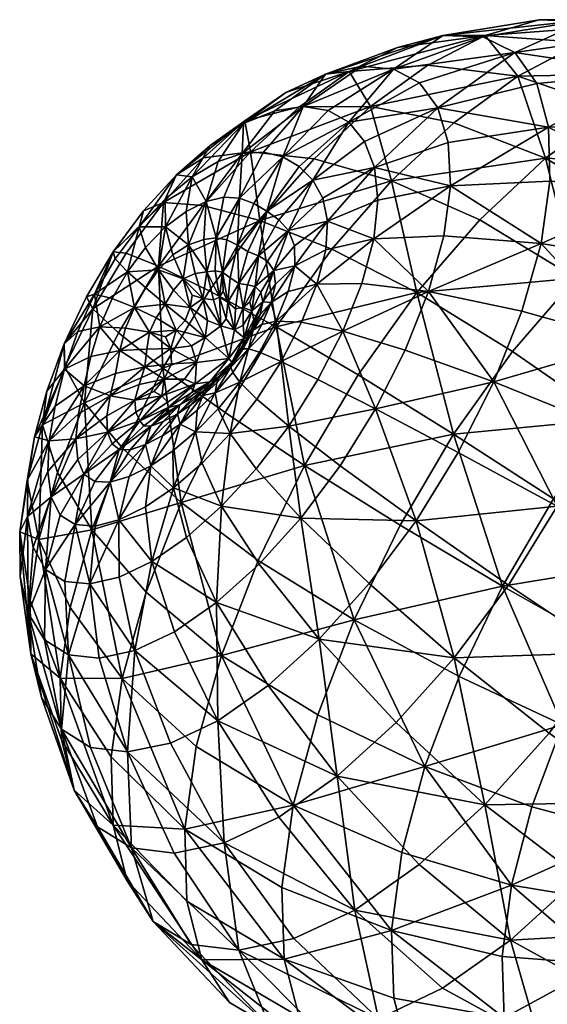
# Model space of a CAD drawing. Header units: millimetres. Extents: x -100 to 100, y -108 to 108.
# Tile 6 of 21: x -100 to -67, y -32 to 29. Entities that reach past the tile are written whole.
import ezdxf

# ---------------------------------------------------------------- set-up
doc = ezdxf.new("R2010")
doc.units = ezdxf.units.MM
doc.layers.get('0').update_dxf_attribs({"color": 53, "true_color": 0xc6e157})

msp = doc.modelspace()

# ---------------------------------------------------------------- meshes
at = {"color": 54, "true_color": 0x94b11b}
mesh = msp.add_polyface(dxfattribs=at)
corners = [(-67.263, 22.254, 12.99), (-60.121, 22.397, 13.835), (-60.054, 18.409, 9.402), (-74.119, 23.451, 16.272), (-75.255, 25.002, 19.971), (-69.344, 26.879, 21.693), (-67.988, 24.965, 17.212), (-62.523, 27.853, 24.01), (-60.939, 25.613, 18.77), (-73.472, 21.292, 12.786), (-55.418, 27.597, 26.783), (-76.857, 25.855, 23.742), (-71.327, 27.843, 26.265), (-78.832, 26.029, 27.443), (-73.797, 27.923, 30.744), (-67.833, 28.9, 34.586), (-64.885, 28.912, 29.356), (-79.623, 25.691, 38.69), (-76.61, 27.184, 34.946), (-81.09, 25.541, 30.931), (-74.727, 26.097, 43.815), (-71.178, 27.925, 39.48), (-69.164, 25.402, 48.855), (-63.244, 23.387, 53.231), (-59.026, 25.622, 48.147), (-65.186, 27.493, 44.043), (-55.023, 26.87, 42.377), (-61.417, 28.651, 38.591), (-58.084, 28.733, 32.753), (-78.29, 23.525, 47.369), (-67.431, 20.319, 57.358), (-73.121, 22.521, 52.775), (-81.79, 20.286, 50.091), (-76.985, 18.921, 55.754), (-57.281, 19.827, 56.363), (-79.632, 22.551, 18.98), (-78.658, 21.365, 15.965), (-78.042, 19.748, 13.119), (-80.916, 23.278, 22.05), (-82.463, 23.523, 25.067)]
mesh.append_faces([[corners[k] for k in face] for face in [(0, 1, 2, 0), (3, 4, 5, 3), (5, 6, 3, 5), (5, 7, 8, 5), (8, 6, 5, 8), (8, 1, 0, 8), (0, 6, 8, 0), (0, 9, 3, 0), (3, 6, 0, 3), (8, 7, 10, 8), (5, 4, 11, 5), (11, 12, 5, 11), (11, 13, 14, 11), (14, 12, 11, 14), (14, 15, 16, 14), (16, 12, 14, 16), (16, 7, 5, 16), (5, 12, 16, 5), (17, 18, 19, 17), (17, 20, 21, 17), (21, 18, 17, 21), (21, 15, 14, 21), (14, 18, 21, 14), (14, 13, 19, 14), (19, 18, 14, 19), (22, 23, 24, 22), (24, 25, 22, 24), (24, 26, 27, 24), (27, 25, 24, 27), (27, 15, 21, 27), (21, 25, 27, 21), (21, 20, 22, 21), (22, 25, 21, 22), (10, 7, 16, 10), (16, 28, 10, 16), (16, 15, 27, 16), (27, 28, 16, 27), (29, 20, 17, 29), (30, 23, 22, 30), (22, 31, 30, 22), (22, 20, 29, 22), (29, 31, 22, 29), (29, 32, 33, 29), (33, 31, 29, 33), (24, 23, 34, 24), (35, 4, 3, 35), (3, 36, 35, 3), (3, 9, 37, 3), (37, 36, 3, 37), (11, 4, 35, 11), (35, 38, 11, 35), (11, 38, 39, 11)]], dxfattribs={"vtx2": -1, "vtx3": -1, "color": 54})
mesh = msp.add_polyface(dxfattribs=at)
corners = [(-81.09, 25.541, 30.931), (-83.539, 24.408, 34.06), (-79.623, 25.691, 38.69), (-86.087, 22.648, 36.689), (-82.694, 23.509, 41.791), (-85.74, 20.717, 44.189), (-81.79, 20.286, 50.091), (-78.29, 23.525, 47.369), (-85.153, 16.454, 51.926), (-76.985, 18.921, 55.754), (-80.685, 14.678, 57.744), (-88.301, 12.107, 52.822), (-84.148, 9.865, 58.697), (-81.624, 12.512, 8.757), (-81.059, 14.648, 10.073), (-78.08, 15.322, 8.4), (-81.856, 18.966, 16.152), (-78.658, 21.365, 15.965), (-78.042, 19.748, 13.119), (-82.708, 19.804, 18.582), (-79.632, 22.551, 18.98), (-80.959, 16.42, 11.802), (-81.249, 17.852, 13.857), (-84.29, 13.367, 14.803), (-83.012, 14.902, 13.257), (-82.99, 13.659, 11.908), (-84.672, 13.937, 16.014), (-83.367, 15.837, 14.866), (-85.236, 14.265, 17.458), (-85.889, 14.533, 18.996), (-84.716, 17.039, 18.634), (-83.965, 16.513, 16.695), (-86.163, 22.468, 30.506), (-84.227, 23.261, 27.921), (-78.832, 26.029, 27.443), (-82.463, 23.523, 25.067), (-84.916, 20.699, 23.459), (-86.25, 20.624, 25.76), (-83.731, 20.404, 21.042), (-80.916, 23.278, 22.05), (-76.857, 25.855, 23.742), (-86.538, 14.927, 20.489), (-85.53, 17.523, 20.571), (-86.417, 17.85, 22.468), (-85.439, 12.383, 17.166)]
mesh.append_faces([[corners[k] for k in face] for face in [(0, 1, 2, 0), (2, 1, 3, 2), (3, 4, 2, 3), (5, 4, 3, 5), (5, 6, 7, 5), (7, 4, 5, 7), (2, 4, 7, 2), (8, 6, 5, 8), (9, 6, 8, 9), (8, 10, 9, 8), (8, 11, 12, 8), (13, 14, 15, 13), (16, 17, 18, 16), (16, 19, 20, 16), (20, 17, 16, 20), (21, 22, 18, 21), (23, 24, 25, 23), (23, 26, 27, 23), (27, 24, 23, 27), (27, 22, 21, 27), (21, 24, 27, 21), (21, 14, 25, 21), (25, 24, 21, 25), (28, 29, 30, 28), (30, 31, 28, 30), (30, 19, 16, 30), (16, 31, 30, 16), (16, 22, 27, 16), (27, 31, 16, 27), (27, 26, 28, 27), (28, 31, 27, 28), (32, 1, 0, 32), (0, 33, 32, 0), (0, 34, 35, 0), (35, 33, 0, 35), (35, 36, 37, 35), (37, 33, 35, 37), (32, 33, 37, 32), (20, 19, 38, 20), (38, 39, 20, 38), (38, 36, 35, 38), (35, 39, 38, 35), (35, 34, 40, 35), (30, 29, 41, 30), (41, 42, 30, 41), (43, 36, 38, 43), (38, 42, 43, 38), (38, 19, 30, 38), (30, 42, 38, 30), (3, 1, 32, 3), (28, 26, 44, 28)]], dxfattribs={"vtx2": -1, "vtx3": -1, "color": 54})
mesh = msp.add_polyface(dxfattribs=at)
corners = [(-74.697, 12.065, 4.983), (-73.737, 15.51, 7.003), (-67.718, 15.04, 5.995), (-68.904, 10.839, 3.559), (-60.725, 13.855, 5.67), (-62.122, 8.94, 2.837), (-64.151, 3.848, 0.937), (-70.645, 6.461, 1.921), (-76.14, 8.436, 3.625), (-55.023, 6.417, 3.168), (-57.281, 0.755, 1.059), (-53.46, 11.9, 6.32), (-73.337, 18.616, 9.65), (-67.173, 18.895, 9.195), (-73.472, 21.292, 12.786), (-67.263, 22.254, 12.99), (-60.054, 18.409, 9.402), (-60.121, 22.397, 13.835), (-52.748, 21.487, 15.424), (-75.414, 11.998, 62.554), (-80.685, 14.678, 57.744), (-84.148, 9.865, 58.697), (-71.512, 16.497, 60.482), (-76.985, 18.921, 55.754), (-67.431, 20.319, 57.358), (-73.121, 22.521, 52.775), (-79.063, 6.9, 63.53), (-73.137, 3.209, 66.584), (-69.478, 8.342, 65.63), (-63.425, 4.151, 67.15), (-59.65, 8.547, 65.191), (-65.56, 12.884, 63.575), (-57.281, 19.827, 56.363), (-63.244, 23.387, 53.231), (-61.466, 16.744, 60.47), (-55.716, 12.276, 62.228), (-78.08, 15.322, 8.4), (-78.831, 12.568, 6.757), (-80.013, 9.612, 5.661), (-81.624, 12.512, 8.757), (-77.99, 4.781, 2.961), (-81.548, 6.609, 5.142), (-78.042, 19.748, 13.119), (-81.249, 17.852, 13.857), (-81.856, 18.966, 16.152), (-77.833, 17.725, 10.559), (-81.059, 14.648, 10.073), (-80.959, 16.42, 11.802)]
mesh.append_faces([[corners[k] for k in face] for face in [(0, 1, 2, 0), (2, 3, 0, 2), (2, 4, 5, 2), (5, 3, 2, 5), (5, 6, 7, 5), (7, 3, 5, 7), (7, 8, 0, 7), (0, 3, 7, 0), (5, 9, 10, 5), (5, 4, 11, 5), (2, 1, 12, 2), (12, 13, 2, 12), (12, 14, 15, 12), (15, 13, 12, 15), (16, 13, 15, 16), (16, 4, 2, 16), (2, 13, 16, 2), (16, 17, 18, 16), (19, 20, 21, 19), (19, 22, 23, 19), (23, 20, 19, 23), (23, 22, 24, 23), (24, 25, 23, 24), (19, 26, 27, 19), (27, 28, 19, 27), (29, 30, 31, 29), (31, 28, 29, 31), (31, 22, 19, 31), (19, 28, 31, 19), (32, 33, 24, 32), (24, 34, 32, 24), (24, 22, 31, 24), (31, 34, 24, 31), (31, 30, 35, 31), (35, 34, 31, 35), (32, 34, 35, 32), (36, 1, 0, 36), (0, 37, 36, 0), (0, 8, 38, 0), (38, 37, 0, 38), (36, 37, 39, 36), (38, 8, 40, 38), (40, 41, 38, 40), (42, 43, 44, 42), (12, 1, 36, 12), (36, 45, 12, 36), (36, 46, 47, 36), (47, 45, 36, 47), (42, 45, 47, 42), (42, 14, 12, 42), (12, 45, 42, 12)]], dxfattribs={"vtx2": -1, "vtx3": -1, "color": 54})
mesh = msp.add_polyface(dxfattribs=at)
corners = [(-86.087, 22.648, 36.689), (-88.645, 20.344, 38.747), (-85.74, 20.717, 44.189), (-91.126, 17.579, 40.168), (-93.441, 14.434, 40.883), (-91.429, 13.629, 46.639), (-88.679, 17.397, 45.825), (-85.153, 16.454, 51.926), (-86.25, 20.624, 25.76), (-87.73, 20.129, 27.865), (-86.163, 22.468, 30.506), (-86.538, 14.927, 20.489), (-87.193, 15.271, 21.94), (-86.417, 17.85, 22.468), (-85.53, 17.523, 20.571), (-87.864, 15.39, 23.349), (-88.631, 15.284, 24.683), (-88.474, 17.649, 25.978), (-87.386, 17.908, 24.288), (-84.916, 20.699, 23.459), (-94.245, 14.526, 36.289), (-92.355, 17.071, 35.681), (-90.318, 19.295, 34.463), (-91.019, 17.794, 31.172), (-92.637, 16.073, 32.196), (-94.123, 14.081, 32.693), (-88.223, 21.12, 32.712), (-89.351, 19.166, 29.699), (-89.571, 14.951, 25.91), (-89.718, 17.029, 27.485), (-90.551, 14.343, 26.909), (-91.01, 16.068, 28.709), (-92.241, 14.787, 29.546), (-93.357, 13.274, 29.93), (-91.437, 13.412, 27.562), (-88.434, 13.292, 23.821), (-87.913, 13.35, 22.784), (-87.471, 13.253, 21.72), (-85.889, 14.533, 18.996), (-86.462, 12.566, 19.528)]
mesh.append_faces([[corners[k] for k in face] for face in [(0, 1, 2, 0), (3, 4, 5, 3), (5, 6, 3, 5), (7, 6, 5, 7), (2, 6, 7, 2), (2, 1, 3, 2), (3, 6, 2, 3), (8, 9, 10, 8), (11, 12, 13, 11), (13, 14, 11, 13), (15, 16, 17, 15), (17, 18, 15, 17), (17, 9, 8, 17), (8, 18, 17, 8), (8, 19, 13, 8), (13, 18, 8, 13), (13, 12, 15, 13), (15, 18, 13, 15), (20, 4, 3, 20), (3, 21, 20, 3), (3, 1, 22, 3), (22, 21, 3, 22), (22, 23, 24, 22), (24, 21, 22, 24), (24, 25, 20, 24), (20, 21, 24, 20), (10, 26, 0, 10), (10, 9, 27, 10), (27, 26, 10, 27), (27, 23, 22, 27), (22, 26, 27, 22), (22, 1, 0, 22), (0, 26, 22, 0), (17, 16, 28, 17), (28, 29, 17, 28), (28, 30, 31, 28), (31, 29, 28, 31), (31, 23, 27, 31), (27, 29, 31, 27), (27, 9, 17, 27), (17, 29, 27, 17), (24, 32, 33, 24), (24, 23, 31, 24), (31, 32, 24, 31), (31, 30, 34, 31), (34, 32, 31, 34), (35, 16, 15, 35), (15, 36, 35, 15), (15, 12, 37, 15), (11, 38, 39, 11), (28, 16, 35, 28)]], dxfattribs={"vtx2": -1, "vtx3": -1, "color": 54})
mesh = msp.add_polyface(dxfattribs=at)
corners = [(-91.429, 13.629, 46.639), (-88.301, 12.107, 52.822), (-85.153, 16.454, 51.926), (-93.441, 14.434, 40.883), (-95.5, 10.993, 40.823), (-93.906, 9.493, 46.57), (-91.437, 13.412, 27.562), (-92.228, 12.283, 27.835), (-93.357, 13.274, 29.93), (-92.241, 14.787, 29.546), (-94.123, 14.081, 32.693), (-92.637, 16.073, 32.196), (-94.245, 14.526, 36.289), (-95.895, 11.739, 36.21), (-95.396, 11.894, 32.582), (-92.929, 11.081, 27.695), (-94.306, 11.62, 29.793), (-95.069, 9.863, 29.216), (-86.462, 12.566, 19.528), (-85.889, 14.533, 18.996), (-85.236, 14.265, 17.458), (-86.184, 11.076, 19.03), (-85.922, 12.479, 18.301), (-85.439, 12.383, 17.166), (-86.661, 10.996, 20.164), (-87.471, 13.253, 21.72), (-87.913, 13.35, 22.784), (-87.864, 15.39, 23.349), (-87.433, 12.093, 21.701), (-87.66, 11.705, 22.335), (-88.031, 11.552, 23.201), (-88.434, 13.292, 23.821), (-86.983, 12.908, 20.651), (-86.538, 14.927, 20.489), (-87.127, 11.408, 21.066), (-87.193, 15.271, 21.94), (-87.234, 10.373, 21.744), (-91.019, 11.282, 26.243), (-90.495, 12.148, 26.076), (-90.551, 14.343, 26.909), (-89.905, 12.844, 25.607), (-89.357, 11.845, 24.855), (-89.467, 11.071, 24.863), (-89.158, 13.174, 24.809), (-89.571, 14.951, 25.91), (-88.696, 11.631, 24.099), (-88.404, 10.255, 23.697), (-87.571, 9.941, 22.637)]
mesh.append_faces([[corners[k] for k in face] for face in [(0, 1, 2, 0), (0, 3, 4, 0), (4, 5, 0, 4), (6, 7, 8, 6), (8, 9, 6, 8), (8, 10, 11, 8), (4, 3, 12, 4), (12, 13, 4, 12), (12, 10, 14, 12), (14, 13, 12, 14), (8, 7, 15, 8), (15, 16, 8, 15), (14, 16, 17, 14), (14, 10, 8, 14), (8, 16, 14, 8), (18, 19, 20, 18), (21, 22, 23, 21), (21, 24, 18, 21), (18, 22, 21, 18), (25, 26, 27, 25), (25, 28, 29, 25), (29, 26, 25, 29), (29, 30, 31, 29), (31, 26, 29, 31), (18, 32, 33, 18), (18, 24, 34, 18), (34, 32, 18, 34), (34, 28, 25, 34), (25, 32, 34, 25), (25, 35, 33, 25), (33, 32, 25, 33), (29, 28, 34, 29), (34, 36, 29, 34), (37, 7, 6, 37), (6, 38, 37, 6), (6, 39, 40, 6), (40, 38, 6, 40), (40, 41, 42, 40), (42, 38, 40, 42), (37, 38, 42, 37), (31, 43, 44, 31), (31, 30, 45, 31), (45, 43, 31, 45), (45, 41, 40, 45), (40, 43, 45, 40), (40, 39, 44, 40), (44, 43, 40, 44), (42, 41, 45, 42), (45, 46, 42, 45), (45, 30, 47, 45), (15, 7, 37, 15)]], dxfattribs={"vtx2": -1, "vtx3": -1, "color": 54})
mesh = msp.add_polyface(dxfattribs=at)
corners = [(-84.148, 9.865, 58.697), (-79.063, 6.9, 63.53), (-75.414, 11.998, 62.554), (-80.685, 14.678, 57.744), (-85.153, 16.454, 51.926), (-87.304, 4.555, 58.565), (-82.387, 1.28, 63.361), (-80.013, 9.612, 5.661), (-82.576, 10.156, 7.894), (-81.624, 12.512, 8.757), (-78.831, 12.568, 6.757), (-83.839, 7.727, 7.521), (-81.548, 6.609, 5.142), (-83.362, 3.71, 5.232), (-85.848, 8.513, 12.323), (-85.171, 8.305, 9.96), (-86.393, 6.434, 10.144), (-85.034, 10.013, 12.412), (-84.146, 10.234, 10.189), (-85.336, 5.379, 7.652), (-84.457, 11.378, 12.948), (-84.186, 12.524, 13.792), (-82.99, 13.659, 11.908), (-83.393, 12.061, 10.862), (-81.059, 14.648, 10.073), (-84.29, 13.367, 14.803), (-84.959, 11.415, 15.611), (-85.132, 10.628, 14.893), (-85.556, 9.66, 14.427), (-85.813, 9.323, 15.821), (-85.639, 9.76, 16.637), (-85.532, 10.311, 17.414), (-86.178, 8.519, 14.472), (-86.261, 8.523, 16.404), (-86.125, 9.188, 19.251), (-86.197, 8.725, 18.116), (-85.236, 14.265, 17.458), (-85.922, 12.479, 18.301), (-86.462, 12.566, 19.528), (-85.439, 12.383, 17.166), (-85.764, 11.429, 18.013), (-86.184, 11.076, 19.03), (-85.09, 12.014, 16.318), (-85.645, 10.874, 17.852), (-84.672, 13.937, 16.014), (-86.187, 9.975, 19.451)]
mesh.append_faces([[corners[k] for k in face] for face in [(0, 1, 2, 0), (0, 3, 4, 0), (0, 5, 6, 0), (7, 8, 9, 7), (9, 10, 7, 9), (11, 12, 13, 11), (11, 8, 7, 11), (7, 12, 11, 7), (14, 15, 16, 14), (14, 17, 18, 14), (18, 15, 14, 18), (18, 8, 11, 18), (11, 15, 18, 11), (11, 19, 16, 11), (16, 15, 11, 16), (20, 21, 22, 20), (22, 23, 20, 22), (22, 24, 9, 22), (9, 23, 22, 9), (9, 8, 18, 9), (18, 23, 9, 18), (18, 17, 20, 18), (20, 23, 18, 20), (22, 21, 25, 22), (26, 21, 20, 26), (20, 27, 26, 20), (20, 17, 28, 20), (28, 27, 20, 28), (28, 29, 30, 28), (30, 27, 28, 30), (30, 31, 26, 30), (26, 27, 30, 26), (28, 32, 33, 28), (28, 17, 14, 28), (14, 32, 28, 14), (34, 31, 30, 34), (30, 35, 34, 30), (30, 29, 33, 30), (36, 37, 38, 36), (39, 37, 36, 39), (39, 40, 41, 39), (25, 21, 26, 25), (26, 42, 25, 26), (26, 31, 43, 26), (43, 42, 26, 43), (43, 40, 39, 43), (39, 42, 43, 39), (39, 44, 25, 39), (25, 42, 39, 25), (43, 45, 41, 43), (43, 31, 34, 43)]], dxfattribs={"vtx2": -1, "vtx3": -1, "color": 54})
mesh = msp.add_polyface(dxfattribs=at)
corners = [(-95.5, 10.993, 40.823), (-97.247, 7.401, 40.044), (-96.027, 5.171, 45.666), (-93.906, 9.493, 46.57), (-91.159, 7.319, 52.726), (-88.301, 12.107, 52.822), (-91.429, 13.629, 46.639), (-97.278, 8.823, 35.513), (-98.364, 5.89, 34.272), (-98.625, 3.803, 38.602), (-96.444, 9.592, 31.946), (-97.255, 7.252, 30.868), (-95.396, 11.894, 32.582), (-95.895, 11.739, 36.21), (-92.929, 11.081, 27.695), (-93.48, 9.793, 27.194), (-95.069, 9.863, 29.216), (-94.306, 11.62, 29.793), (-93.822, 8.405, 26.388), (-94.09, 6.984, 25.415), (-96.051, 6.225, 27.095), (-95.631, 8.041, 28.278), (-97.839, 4.963, 29.439), (-94.421, 5.597, 24.416), (-89.467, 11.071, 24.863), (-89.775, 10.264, 24.909), (-91.019, 11.282, 26.243), (-92.29, 7.389, 24.292), (-92.16, 8.494, 25.084), (-92, 9.536, 25.755), (-90.996, 9.247, 24.959), (-90.672, 8.522, 24.248), (-90.626, 7.571, 23.51), (-91.57, 10.438, 26.139), (-90.348, 9.658, 24.902), (-89.078, 7.662, 22.851), (-89.384, 8.703, 23.761), (-92.628, 6.3, 23.544), (-91.077, 6.629, 22.921), (-89.832, 6.622, 22.307), (-91.224, 5.59, 22.06)]
mesh.append_faces([[corners[k] for k in face] for face in [(0, 1, 2, 0), (2, 3, 0, 2), (4, 3, 2, 4), (4, 5, 6, 4), (6, 3, 4, 6), (7, 8, 9, 7), (7, 10, 11, 7), (11, 8, 7, 11), (12, 10, 7, 12), (7, 13, 12, 7), (7, 1, 0, 7), (0, 13, 7, 0), (14, 15, 16, 14), (16, 17, 14, 16), (16, 10, 12, 16), (18, 19, 20, 18), (20, 21, 18, 20), (20, 22, 11, 20), (11, 21, 20, 11), (11, 10, 16, 11), (16, 21, 11, 16), (16, 15, 18, 16), (18, 21, 16, 18), (20, 19, 23, 20), (24, 25, 26, 24), (27, 19, 18, 27), (18, 28, 27, 18), (18, 15, 29, 18), (29, 28, 18, 29), (29, 30, 31, 29), (31, 28, 29, 31), (31, 32, 27, 31), (27, 28, 31, 27), (26, 33, 14, 26), (26, 25, 34, 26), (34, 33, 26, 34), (34, 30, 29, 34), (29, 33, 34, 29), (29, 15, 14, 29), (14, 33, 29, 14), (35, 32, 31, 35), (31, 36, 35, 31), (31, 30, 34, 31), (34, 36, 31, 34), (23, 19, 27, 23), (27, 37, 23, 27), (27, 32, 38, 27), (38, 37, 27, 38), (38, 39, 40, 38), (38, 32, 35, 38), (35, 39, 38, 35)]], dxfattribs={"vtx2": -1, "vtx3": -1, "color": 54})
mesh = msp.add_polyface(dxfattribs=at)
corners = [(-84.148, 9.865, 58.697), (-88.301, 12.107, 52.822), (-91.159, 7.319, 52.726), (-87.304, 4.555, 58.565), (-87.914, 5.771, 13.032), (-86.831, 7.043, 12.568), (-86.393, 6.434, 10.144), (-85.848, 8.513, 12.323), (-89.17, 6.331, 21.575), (-87.081, 7.905, 21.69), (-88.246, 6.469, 20.081), (-89.367, 5.807, 20.598), (-86.949, 7.376, 14.78), (-87.819, 6.404, 15.102), (-87.688, 6.719, 16.991), (-88.691, 5.607, 15.618), (-86.911, 7.547, 16.876), (-86.879, 7.673, 18.952), (-87.758, 6.756, 18.764), (-88.352, 6.079, 16.829), (-88.675, 5.89, 17.85), (-86.178, 8.519, 14.472), (-86.261, 8.523, 16.404), (-85.813, 9.323, 15.821), (-85.556, 9.66, 14.427), (-86.125, 9.188, 19.251), (-86.197, 8.725, 18.116), (-85.639, 9.76, 16.637), (-86.716, 9.685, 20.84), (-86.187, 9.975, 19.451), (-86.661, 10.996, 20.164), (-86.184, 11.076, 19.03), (-85.764, 11.429, 18.013), (-85.645, 10.874, 17.852), (-87.571, 9.941, 22.637), (-87.234, 10.373, 21.744), (-88.031, 11.552, 23.201), (-87.66, 11.705, 22.335), (-87.127, 11.408, 21.066), (-88.545, 9.22, 23.588), (-88.404, 10.255, 23.697), (-89.775, 10.264, 24.909), (-89.467, 11.071, 24.863), (-88.696, 11.631, 24.099), (-89.078, 7.662, 22.851), (-89.384, 8.703, 23.761), (-90.348, 9.658, 24.902), (-89.832, 6.622, 22.307)]
mesh.append_faces([[corners[k] for k in face] for face in [(0, 1, 2, 0), (2, 3, 0, 2), (4, 5, 6, 4), (6, 5, 7, 6), (8, 9, 10, 8), (10, 11, 8, 10), (12, 5, 4, 12), (4, 13, 12, 4), (14, 13, 15, 14), (14, 16, 12, 14), (12, 13, 14, 12), (10, 9, 17, 10), (17, 18, 10, 17), (17, 16, 14, 17), (14, 18, 17, 14), (14, 19, 20, 14), (20, 18, 14, 20), (10, 18, 20, 10), (7, 5, 12, 7), (12, 21, 7, 12), (12, 16, 22, 12), (22, 21, 12, 22), (22, 23, 24, 22), (17, 9, 25, 17), (25, 26, 17, 25), (22, 26, 27, 22), (22, 16, 17, 22), (17, 26, 22, 17), (25, 9, 28, 25), (28, 29, 25, 28), (28, 30, 31, 28), (31, 29, 28, 31), (31, 32, 33, 31), (25, 29, 33, 25), (28, 9, 34, 28), (34, 35, 28, 34), (34, 36, 37, 34), (37, 35, 34, 37), (38, 30, 28, 38), (28, 35, 38, 28), (34, 9, 39, 34), (39, 40, 34, 39), (39, 41, 42, 39), (42, 40, 39, 42), (34, 40, 43, 34), (39, 9, 44, 39), (44, 45, 39, 44), (46, 41, 39, 46), (39, 45, 46, 39), (44, 9, 8, 44), (8, 47, 44, 8)]], dxfattribs={"vtx2": -1, "vtx3": -1, "color": 54})
mesh = msp.add_polyface(dxfattribs=at)
corners = [(-87.843, -7.226, 7.494), (-85.198, -4.841, 5.37), (-81.479, -9.493, 3.93), (-82.607, -1.983, 3.856), (-80.171, 1.256, 3.027), (-75.466, -2.15, 1.179), (-78.379, -6.047, 2.145), (-69.738, -6.132, 0.078), (-73.112, -10.651, 1.189), (-77.99, 4.781, 2.961), (-72.86, 2.076, 1.116), (-76.14, 8.436, 3.625), (-70.645, 6.461, 1.921), (-64.151, 3.848, 0.937), (-66.721, -1.238, 0.005), (-57.281, 0.755, 1.059), (-62.122, 8.94, 2.837), (-63.482, -10.313, 0.113), (-60.134, -4.888, 0.029), (-82.387, 1.28, 63.361), (-79.063, 6.9, 63.53), (-84.148, 9.865, 58.697), (-90.027, -1.009, 57.389), (-85.253, -4.605, 62.094), (-87.304, 4.555, 58.565), (-73.137, 3.209, 66.584), (-66.942, -0.799, 68.05), (-63.425, 4.151, 67.15), (-69.478, 8.342, 65.63), (-54.303, 3.948, 65.485), (-59.65, 8.547, 65.191), (-57.802, -0.132, 67.294), (-61.052, -4.714, 68.117), (-70.104, -6.194, 67.837), (-63.94, -9.672, 67.889), (-76.453, -2.423, 66.39), (-79.301, -8.301, 65.097), (-83.362, 3.71, 5.232), (-85.379, 1.067, 5.961), (-87.519, -1.254, 7.255), (-86.99, 3.267, 8.3), (-85.336, 5.379, 7.652), (-86.393, 6.434, 10.144), (-87.737, 4.78, 10.71), (-81.548, 6.609, 5.142), (-83.839, 7.727, 7.521)]
mesh.append_faces([[corners[k] for k in face] for face in [(0, 1, 2, 0), (3, 4, 5, 3), (5, 6, 3, 5), (5, 7, 8, 5), (8, 6, 5, 8), (2, 1, 3, 2), (3, 6, 2, 3), (5, 4, 9, 5), (9, 10, 5, 9), (9, 11, 12, 9), (12, 10, 9, 12), (12, 13, 14, 12), (14, 10, 12, 14), (14, 7, 5, 14), (5, 10, 14, 5), (15, 13, 16, 15), (17, 7, 14, 17), (14, 18, 17, 14), (14, 13, 15, 14), (15, 18, 14, 15), (19, 20, 21, 19), (22, 23, 19, 22), (19, 24, 22, 19), (25, 26, 27, 25), (27, 28, 25, 27), (29, 30, 27, 29), (27, 31, 29, 27), (27, 26, 32, 27), (32, 31, 27, 32), (32, 26, 33, 32), (33, 34, 32, 33), (25, 20, 19, 25), (19, 35, 25, 19), (19, 23, 36, 19), (36, 35, 19, 36), (33, 35, 36, 33), (33, 26, 25, 33), (25, 35, 33, 25), (37, 4, 3, 37), (3, 38, 37, 3), (3, 1, 39, 3), (39, 38, 3, 39), (40, 38, 39, 40), (40, 41, 37, 40), (37, 38, 40, 37), (39, 1, 0, 39), (42, 41, 40, 42), (40, 43, 42, 40), (9, 4, 37, 9), (37, 44, 9, 37), (37, 41, 45, 37)]], dxfattribs={"vtx2": -1, "vtx3": -1, "color": 54})
mesh = msp.add_polyface(dxfattribs=at)
corners = [(-96.027, 5.171, 45.666), (-93.619, 2.308, 51.68), (-91.159, 7.319, 52.726), (-97.706, 0.844, 43.972), (-95.573, -2.711, 49.727), (-97.247, 7.401, 40.044), (-98.625, 3.803, 38.602), (-90.027, -1.009, 57.389), (-96.055, 0.736, 21.164), (-94.314, 2.626, 21.097), (-93.863, 2.265, 19.819), (-95.379, 0.278, 19.433), (-93.19, 2.249, 18.518), (-94.438, 0.24, 17.684), (-92.241, 2.575, 17.269), (-91.162, 3.137, 16.046), (-91.92, 1.265, 14.383), (-93.252, 0.592, 15.99), (-99.124, 3.052, 32.555), (-99.575, 0.345, 36.551), (-98.364, 5.89, 34.272), (-97.278, 8.823, 35.513), (-97.255, 7.252, 30.868), (-97.839, 4.963, 29.439), (-98.204, 2.811, 27.75), (-99.531, 0.424, 30.434), (-94.421, 5.597, 24.416), (-96.39, 4.485, 25.781), (-96.051, 6.225, 27.095), (-94.645, 4.347, 23.375), (-96.553, 2.924, 24.348), (-98.301, 0.898, 25.845), (-94.591, 3.338, 22.276), (-96.443, 1.646, 22.806), (-98.083, -0.672, 23.767), (-91.91, 3.712, 19.293), (-91.139, 4.009, 18.416), (-92.587, 4.044, 21.203), (-92.336, 3.74, 20.255), (-90.873, 5.207, 21.392), (-90.827, 4.867, 20.571), (-92.831, 4.574, 22.038), (-92.901, 5.327, 22.804), (-91.724, 5.855, 22.583), (-91.224, 5.59, 22.06), (-91.077, 6.629, 22.921), (-92.628, 6.3, 23.544)]
mesh.append_faces([[corners[k] for k in face] for face in [(0, 1, 2, 0), (0, 3, 4, 0), (0, 5, 6, 0), (6, 3, 0, 6), (2, 1, 7, 2), (8, 9, 10, 8), (10, 11, 8, 10), (10, 12, 13, 10), (14, 15, 16, 14), (16, 17, 14, 16), (14, 17, 13, 14), (18, 19, 6, 18), (6, 20, 18, 6), (6, 5, 21, 6), (22, 23, 18, 22), (18, 20, 22, 18), (18, 23, 24, 18), (24, 25, 18, 24), (26, 27, 28, 26), (26, 29, 30, 26), (30, 27, 26, 30), (30, 31, 24, 30), (24, 27, 30, 24), (24, 23, 28, 24), (28, 27, 24, 28), (32, 9, 8, 32), (8, 33, 32, 8), (30, 33, 34, 30), (30, 29, 32, 30), (32, 33, 30, 32), (14, 12, 35, 14), (35, 36, 14, 35), (10, 9, 37, 10), (37, 38, 10, 37), (37, 39, 40, 37), (40, 38, 37, 40), (35, 38, 40, 35), (35, 12, 10, 35), (10, 38, 35, 10), (37, 9, 32, 37), (32, 41, 37, 32), (32, 29, 42, 32), (42, 41, 32, 42), (42, 43, 44, 42), (44, 41, 42, 44), (44, 39, 37, 44), (37, 41, 44, 37), (45, 43, 42, 45), (42, 46, 45, 42), (42, 29, 26, 42), (26, 46, 42, 26)]], dxfattribs={"vtx2": -1, "vtx3": -1, "color": 54})
mesh = msp.add_polyface(dxfattribs=at)
corners = [(-87.532, -10.497, 59.773), (-85.253, -4.605, 62.094), (-90.027, -1.009, 57.389), (-92.193, -6.583, 55.212), (-87.304, 4.555, 58.565), (-91.159, 7.319, 52.726), (-87.519, -1.254, 7.255), (-88.735, 1.427, 9.404), (-86.99, 3.267, 8.3), (-87.843, -7.226, 7.494), (-90.442, -9.043, 10.151), (-91.842, -4.672, 11.247), (-89.7, -3.189, 9.042), (-90.504, -0.102, 10.905), (-91.92, 1.265, 14.383), (-91.162, 3.137, 16.046), (-90.101, 3.833, 14.825), (-90.542, 2.187, 12.895), (-89.028, 4.699, 13.767), (-89.14, 3.358, 11.635), (-92.241, -1.287, 12.721), (-86.393, 6.434, 10.144), (-87.737, 4.78, 10.71), (-87.914, 5.771, 13.032), (-90.25, 4.484, 17.521), (-92.241, 2.575, 17.269), (-91.139, 4.009, 18.416), (-91.91, 3.712, 19.293), (-90.955, 4.546, 19.8), (-90.122, 5.038, 19.503), (-89.253, 5.522, 18.852), (-90.827, 4.867, 20.571), (-88.246, 6.469, 20.081), (-89.367, 5.807, 20.598), (-90.873, 5.207, 21.392), (-89.17, 6.331, 21.575), (-88.691, 5.607, 15.618), (-87.819, 6.404, 15.102), (-88.352, 6.079, 16.829), (-87.688, 6.719, 16.991), (-89.467, 4.992, 16.507), (-88.675, 5.89, 17.85), (-91.224, 5.59, 22.06), (-89.832, 6.622, 22.307), (-91.724, 5.855, 22.583), (-91.077, 6.629, 22.921)]
mesh.append_faces([[corners[k] for k in face] for face in [(0, 1, 2, 0), (2, 3, 0, 2), (2, 4, 5, 2), (6, 7, 8, 6), (9, 10, 11, 9), (11, 12, 9, 11), (13, 12, 11, 13), (13, 7, 6, 13), (6, 12, 13, 6), (9, 12, 6, 9), (14, 15, 16, 14), (16, 17, 14, 16), (16, 18, 19, 16), (19, 17, 16, 19), (19, 7, 13, 19), (13, 17, 19, 13), (13, 20, 14, 13), (14, 17, 13, 14), (21, 22, 23, 21), (8, 7, 19, 8), (19, 22, 8, 19), (19, 18, 23, 19), (23, 22, 19, 23), (24, 15, 25, 24), (25, 26, 24, 25), (27, 28, 29, 27), (29, 26, 27, 29), (29, 30, 24, 29), (24, 26, 29, 24), (31, 28, 27, 31), (32, 30, 29, 32), (29, 33, 32, 29), (29, 28, 31, 29), (31, 33, 29, 31), (31, 34, 35, 31), (35, 33, 31, 35), (23, 18, 36, 23), (36, 37, 23, 36), (36, 38, 39, 36), (16, 15, 24, 16), (24, 40, 16, 24), (24, 30, 41, 24), (41, 40, 24, 41), (41, 38, 36, 41), (36, 40, 41, 36), (36, 18, 16, 36), (16, 40, 36, 16), (41, 30, 32, 41), (35, 34, 42, 35), (42, 43, 35, 42), (42, 44, 45, 42)]], dxfattribs={"vtx2": -1, "vtx3": -1, "color": 54})
mesh = msp.add_polyface(dxfattribs=at)
corners = [(-98.625, 3.803, 38.602), (-99.575, 0.345, 36.551), (-98.859, -3.305, 41.534), (-97.706, 0.844, 43.972), (-96.914, -7.521, 46.908), (-95.573, -2.711, 49.727), (-93.619, 2.308, 51.68), (-96.027, 5.171, 45.666), (-90.027, -1.009, 57.389), (-92.193, -6.583, 55.212), (-93.679, -11.925, 52.077), (-100.04, -2.827, 33.947), (-99.401, -7.094, 38.399), (-100.019, -5.604, 30.905), (-99.341, -10.401, 34.715), (-97.533, -11.905, 43.266), (-91.842, -4.672, 11.247), (-90.442, -9.043, 10.151), (-92.894, -10.198, 13.264), (-95.689, -6.061, 16.586), (-93.864, -5.638, 13.798), (-95.368, -2.476, 16.978), (-93.888, -2.093, 14.77), (-92.241, -1.287, 12.721), (-98.437, -5.164, 22.445), (-97.239, -5.912, 19.504), (-97.014, -10.458, 20.311), (-97.524, -1.801, 21.561), (-96.599, -2.391, 19.27), (-94.438, 0.24, 17.684), (-95.379, 0.278, 19.433), (-93.863, 2.265, 19.819), (-96.055, 0.736, 21.164), (-91.92, 1.265, 14.383), (-93.252, 0.592, 15.99), (-93.19, 2.249, 18.518), (-92.241, 2.575, 17.269), (-90.504, -0.102, 10.905), (-98.508, -9.53, 23.971), (-99.509, -7.875, 27.541), (-99.206, -3.789, 25.3), (-99.564, -1.892, 27.989), (-98.301, 0.898, 25.845), (-98.083, -0.672, 23.767), (-99.124, 3.052, 32.555), (-99.531, 0.424, 30.434), (-98.204, 2.811, 27.75), (-96.443, 1.646, 22.806), (-96.553, 2.924, 24.348)]
mesh.append_faces([[corners[k] for k in face] for face in [(0, 1, 2, 0), (2, 3, 0, 2), (2, 4, 5, 2), (5, 3, 2, 5), (5, 6, 7, 5), (8, 6, 5, 8), (5, 9, 8, 5), (5, 4, 10, 5), (2, 1, 11, 2), (11, 12, 2, 11), (11, 13, 14, 11), (2, 12, 15, 2), (16, 17, 18, 16), (19, 20, 18, 19), (19, 21, 22, 19), (22, 20, 19, 22), (22, 23, 16, 22), (16, 20, 22, 16), (24, 25, 26, 24), (24, 27, 28, 24), (28, 25, 24, 28), (28, 21, 19, 28), (19, 25, 28, 19), (29, 30, 31, 29), (29, 21, 28, 29), (28, 30, 29, 28), (28, 27, 32, 28), (32, 30, 28, 32), (33, 23, 22, 33), (22, 34, 33, 22), (22, 21, 29, 22), (29, 34, 22, 29), (29, 35, 36, 29), (16, 23, 37, 16), (24, 38, 39, 24), (39, 40, 24, 39), (39, 13, 41, 39), (41, 40, 39, 41), (41, 42, 43, 41), (43, 40, 41, 43), (43, 27, 24, 43), (24, 40, 43, 24), (11, 1, 44, 11), (44, 45, 11, 44), (46, 42, 41, 46), (41, 45, 46, 41), (41, 13, 11, 41), (11, 45, 41, 11), (32, 27, 43, 32), (43, 47, 32, 43), (43, 42, 48, 43)]], dxfattribs={"vtx2": -1, "vtx3": -1, "color": 54})
mesh = msp.add_polyface(dxfattribs=at)
corners = [(-97.452, -15.076, 26.298), (-98.508, -9.53, 23.971), (-97.014, -10.458, 20.311), (-95.641, -16.198, 21.863), (-95.114, -10.675, 16.696), (-93.354, -16.479, 17.493), (-93.11, -22.423, 24.021), (-92.894, -10.198, 13.264), (-90.442, -9.043, 10.151), (-87.757, -14.555, 9.62), (-90.693, -15.928, 13.357), (-83.97, -20.527, 9.818), (-87.371, -22.116, 14.147), (-87.843, -7.226, 7.494), (-84.645, -12.37, 6.449), (-81.479, -9.493, 3.93), (-76.701, -14.652, 3.245), (-80.367, -17.991, 6.153), (-78.379, -6.047, 2.145), (-73.112, -10.651, 1.189), (-93.679, -11.925, 52.077), (-89.092, -16.139, 56.443), (-87.532, -10.497, 59.773), (-92.193, -6.583, 55.212), (-95.573, -2.711, 49.727), (-99.341, -10.401, 34.715), (-99.401, -7.094, 38.399), (-100.04, -2.827, 33.947), (-97.447, -15.727, 38.978), (-97.533, -11.905, 43.266), (-96.914, -7.521, 46.908), (-98.859, -3.305, 41.534), (-99.509, -7.875, 27.541), (-98.688, -13.103, 30.632), (-95.219, -21.124, 29.178), (-96.67, -18.845, 34.223), (-100.019, -5.604, 30.905), (-89.801, -21.275, 52.149), (-94.36, -16.79, 48.024), (-94.254, -21.025, 43.255), (-83.091, -19.788, 59.41), (-81.556, -14.174, 62.754), (-74.92, -17.383, 64.298), (-79.301, -8.301, 65.097), (-85.253, -4.605, 62.094), (-93.864, -5.638, 13.798), (-91.842, -4.672, 11.247), (-95.689, -6.061, 16.586), (-98.437, -5.164, 22.445), (-97.239, -5.912, 19.504)]
mesh.append_faces([[corners[k] for k in face] for face in [(0, 1, 2, 0), (2, 3, 0, 2), (2, 4, 5, 2), (5, 3, 2, 5), (0, 3, 6, 0), (7, 8, 9, 7), (9, 10, 7, 9), (9, 11, 12, 9), (5, 10, 12, 5), (5, 4, 7, 5), (7, 10, 5, 7), (9, 8, 13, 9), (13, 14, 9, 13), (15, 14, 13, 15), (15, 16, 17, 15), (17, 14, 15, 17), (17, 11, 9, 17), (9, 14, 17, 9), (15, 18, 19, 15), (20, 21, 22, 20), (22, 23, 20, 22), (20, 23, 24, 20), (25, 26, 27, 25), (25, 28, 29, 25), (29, 26, 25, 29), (29, 30, 31, 29), (32, 1, 0, 32), (0, 33, 32, 0), (0, 34, 35, 0), (35, 33, 0, 35), (35, 28, 25, 35), (25, 33, 35, 25), (25, 36, 32, 25), (32, 33, 25, 32), (37, 21, 20, 37), (20, 38, 37, 20), (20, 30, 29, 20), (29, 38, 20, 29), (29, 28, 39, 29), (39, 38, 29, 39), (22, 21, 40, 22), (40, 41, 22, 40), (42, 41, 40, 42), (43, 41, 42, 43), (43, 44, 22, 43), (22, 41, 43, 22), (7, 45, 46, 7), (7, 4, 47, 7), (2, 1, 48, 2), (47, 4, 2, 47), (2, 49, 47, 2)]], dxfattribs={"vtx2": -1, "vtx3": -1, "color": 54})
mesh = msp.add_polyface(dxfattribs=at)
corners = [(-79.263, -26.28, 10.909), (-73.817, -31.132, 13.058), (-77.803, -33.025, 18.098), (-73.112, -10.651, 1.189), (-76.701, -14.652, 3.245), (-81.479, -9.493, 3.93), (-63.482, -10.313, 0.113), (-57.189, -14.317, 1.674), (-61.127, -19.586, 2.978), (-67.222, -15.322, 1.347), (-65.318, -24.252, 5.386), (-71.201, -19.757, 3.627), (-69.738, -6.132, 0.078), (-69.602, -28.154, 8.783), (-75.266, -23.462, 6.849), (-80.367, -17.991, 6.153), (-60.134, -4.888, 0.029), (-53.665, -8.604, 1.586), (-59.39, -27.577, 8.832), (-55.244, -22.968, 6.443), (-63.633, -31.439, 12.2), (-74.92, -17.383, 64.298), (-72.8, -11.8, 66.568), (-79.301, -8.301, 65.097), (-69.559, -24.748, 61.575), (-63.387, -25.742, 60.986), (-62.291, -21.475, 63.654), (-68.28, -19.893, 64.551), (-60.663, -17.002, 65.597), (-66.378, -14.8, 66.678), (-76.354, -22.71, 61.085), (-58.56, -12.496, 66.731), (-56.039, -8.126, 66.974), (-61.052, -4.714, 68.117), (-63.94, -9.672, 67.889), (-70.104, -6.194, 67.837), (-63.893, -29.633, 57.676), (-70.13, -29.159, 57.818), (-76.991, -27.549, 56.985), (-76.85, -31.737, 52.204), (-70.002, -32.971, 53.467), (-56.286, -18.107, 63.495), (-58.514, -25.534, 59.424), (-57.61, -21.896, 61.751), (-58.974, -28.883, 56.618), (-58.964, -31.797, 53.447)]
mesh.append_faces([[corners[k] for k in face] for face in [(0, 1, 2, 0), (3, 4, 5, 3), (6, 7, 8, 6), (8, 9, 6, 8), (8, 10, 11, 8), (11, 9, 8, 11), (11, 4, 3, 11), (3, 9, 11, 3), (3, 12, 6, 3), (6, 9, 3, 6), (13, 1, 0, 13), (0, 14, 13, 0), (15, 4, 11, 15), (11, 14, 15, 11), (11, 10, 13, 11), (13, 14, 11, 13), (6, 16, 17, 6), (18, 10, 8, 18), (8, 19, 18, 8), (13, 10, 18, 13), (18, 20, 13, 18), (21, 22, 23, 21), (24, 25, 26, 24), (26, 27, 24, 26), (26, 28, 29, 26), (29, 27, 26, 29), (29, 22, 21, 29), (21, 27, 29, 21), (21, 30, 24, 21), (24, 27, 21, 24), (31, 32, 33, 31), (33, 34, 31, 33), (35, 22, 29, 35), (29, 34, 35, 29), (29, 28, 31, 29), (31, 34, 29, 31), (23, 22, 35, 23), (36, 25, 24, 36), (24, 37, 36, 24), (24, 30, 38, 24), (38, 37, 24, 38), (38, 39, 40, 38), (36, 37, 40, 36), (31, 28, 41, 31), (26, 25, 42, 26), (42, 43, 26, 42), (41, 28, 26, 41), (26, 43, 41, 26), (42, 25, 36, 42), (36, 44, 42, 36), (45, 44, 36, 45)]], dxfattribs={"vtx2": -1, "vtx3": -1, "color": 54})
mesh = msp.add_polyface(dxfattribs=at)
corners = [(-93.354, -16.479, 17.493), (-90.456, -22.751, 18.946), (-93.11, -22.423, 24.021), (-95.641, -16.198, 21.863), (-95.219, -21.124, 29.178), (-97.452, -15.076, 26.298), (-87.371, -22.116, 14.147), (-90.693, -15.928, 13.357), (-87.757, -14.555, 9.62), (-77.803, -33.025, 18.098), (-83.038, -28.053, 15.704), (-79.263, -26.28, 10.909), (-81.423, -33.815, 23.683), (-86.463, -28.77, 21.02), (-83.97, -20.527, 9.818), (-84.545, -33.482, 29.595), (-87.033, -32.008, 35.614), (-91.762, -26.994, 32.366), (-89.414, -28.421, 26.645), (-80.367, -17.991, 6.153), (-75.266, -23.462, 6.849), (-88.751, -29.373, 41.522), (-93.382, -24.477, 37.969), (-89.681, -25.741, 47.104), (-94.254, -21.025, 43.255), (-97.447, -15.727, 38.978), (-96.67, -18.845, 34.223), (-89.801, -21.275, 52.149), (-94.36, -16.79, 48.024), (-80.982, -35.487, 38.678), (-78.495, -36.896, 32.731), (-75.381, -37.164, 26.902), (-83.091, -19.788, 59.41), (-76.354, -22.71, 61.085), (-74.92, -17.383, 64.298), (-82.705, -32.906, 44.534), (-75.948, -35.113, 46.948), (-83.645, -29.319, 50.085), (-89.092, -16.139, 56.443), (-83.78, -24.891, 55.116), (-76.85, -31.737, 52.204), (-76.991, -27.549, 56.985)]
mesh.append_faces([[corners[k] for k in face] for face in [(0, 1, 2, 0), (2, 3, 0, 2), (2, 4, 5, 2), (6, 7, 8, 6), (6, 1, 0, 6), (9, 10, 11, 9), (9, 12, 13, 9), (13, 10, 9, 13), (13, 1, 6, 13), (6, 10, 13, 6), (6, 14, 11, 6), (11, 10, 6, 11), (15, 16, 17, 15), (17, 18, 15, 17), (17, 4, 2, 17), (2, 18, 17, 2), (2, 1, 13, 2), (13, 18, 2, 13), (13, 12, 15, 13), (15, 18, 13, 15), (11, 14, 19, 11), (19, 20, 11, 19), (17, 16, 21, 17), (21, 22, 17, 21), (21, 23, 24, 21), (24, 22, 21, 24), (24, 25, 26, 24), (26, 22, 24, 26), (26, 4, 17, 26), (17, 22, 26, 17), (24, 23, 27, 24), (27, 28, 24, 27), (29, 16, 15, 29), (15, 30, 29, 15), (15, 12, 31, 15), (31, 30, 15, 31), (32, 33, 34, 32), (21, 16, 29, 21), (29, 35, 21, 29), (36, 35, 29, 36), (37, 35, 36, 37), (37, 23, 21, 37), (21, 35, 37, 21), (32, 38, 27, 32), (27, 39, 32, 27), (27, 23, 37, 27), (37, 39, 27, 37), (37, 40, 41, 37), (41, 39, 37, 41), (41, 33, 32, 41), (32, 39, 41, 32)]], dxfattribs={"vtx2": -1, "vtx3": -1, "color": 54})
mesh = msp.add_polyface(dxfattribs=at)
corners = [(-77.803, -33.025, 18.098), (-73.817, -31.132, 13.058), (-67.814, -34.405, 16.429), (-71.776, -36.324, 21.398), (-61.787, -36.225, 20.559), (-65.543, -38.09, 25.222), (-68.969, -38.957, 30.377), (-75.381, -37.164, 26.902), (-81.423, -33.815, 23.683), (-62.818, -39.333, 33.808), (-59.692, -38.467, 29.183), (-54.807, -37.599, 32.9), (-56.27, -36.72, 24.988), (-59.942, -38.442, 41.12), (-61.833, -37.553, 45.446), (-67.69, -38.175, 43.725), (-65.526, -39.256, 38.707), (-74.304, -37.514, 41.425), (-71.933, -38.781, 35.839), (-57.561, -38.433, 36.897), (-78.495, -36.896, 32.731), (-80.982, -35.487, 38.678), (-57.833, -33.408, 16.574), (-69.602, -28.154, 8.783), (-63.633, -31.439, 12.2), (-59.39, -27.577, 8.832), (-75.948, -35.113, 46.948), (-76.85, -31.737, 52.204), (-83.645, -29.319, 50.085), (-63.12, -35.688, 49.751), (-69.185, -36.028, 48.707), (-63.805, -32.999, 53.879), (-70.002, -32.971, 53.467), (-70.13, -29.159, 57.818), (-76.991, -27.549, 56.985), (-63.893, -29.633, 57.676), (-57.427, -35.731, 46.458), (-55.849, -36.458, 42.866), (-58.964, -31.797, 53.447), (-58.456, -34.129, 50.023), (-55.029, -31.728, 49.698)]
mesh.append_faces([[corners[k] for k in face] for face in [(0, 1, 2, 0), (2, 3, 0, 2), (2, 4, 5, 2), (5, 3, 2, 5), (5, 6, 7, 5), (7, 3, 5, 7), (7, 8, 0, 7), (0, 3, 7, 0), (9, 10, 11, 9), (9, 6, 5, 9), (5, 10, 9, 5), (5, 4, 12, 5), (12, 10, 5, 12), (13, 14, 15, 13), (15, 16, 13, 15), (15, 17, 18, 15), (18, 16, 15, 18), (18, 6, 9, 18), (9, 16, 18, 9), (9, 19, 13, 9), (13, 16, 9, 13), (7, 6, 18, 7), (18, 20, 7, 18), (18, 17, 21, 18), (21, 20, 18, 21), (12, 4, 22, 12), (2, 1, 23, 2), (23, 24, 2, 23), (22, 24, 25, 22), (22, 4, 2, 22), (2, 24, 22, 2), (21, 17, 26, 21), (26, 27, 28, 26), (15, 14, 29, 15), (29, 30, 15, 29), (29, 31, 32, 29), (32, 30, 29, 32), (32, 27, 26, 32), (26, 30, 32, 26), (26, 17, 15, 26), (15, 30, 26, 15), (32, 33, 34, 32), (32, 31, 35, 32), (36, 14, 13, 36), (13, 37, 36, 13), (35, 31, 38, 35), (29, 14, 36, 29), (36, 39, 29, 36), (38, 39, 40, 38), (38, 31, 29, 38), (29, 39, 38, 29)]], dxfattribs={"vtx2": -1, "vtx3": -1, "color": 54})

doc.saveas('drawing.dxf')
